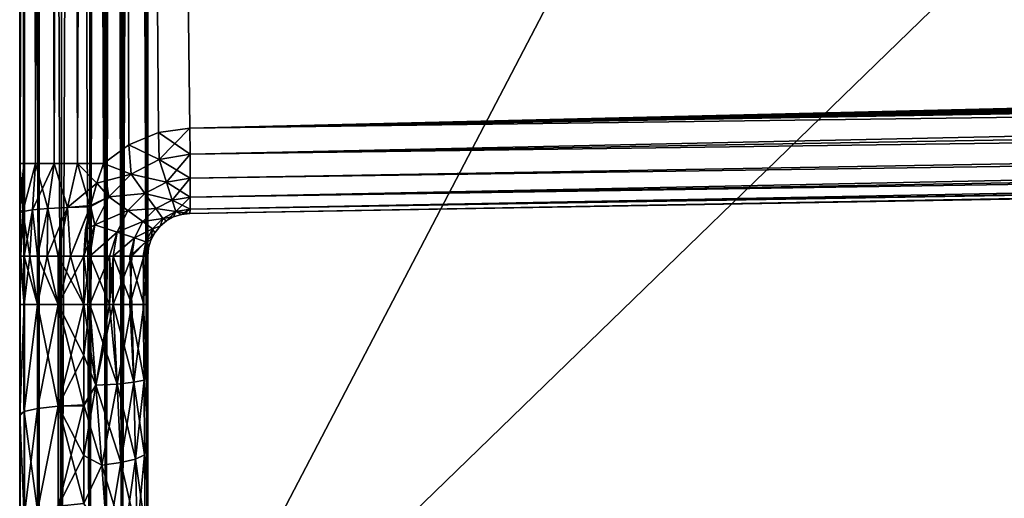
# Model space of a CAD drawing. Header units: metres. Extents: x 59 to 135, y -85 to 115.
# Tile 13 of 256: x 73.05 to 75.36, y -69.36 to -68.24. Entities that reach past the tile are written whole.
import ezdxf

# ---------------------------------------------------------------- set-up
doc = ezdxf.new("R2010")
doc.units = ezdxf.units.M
doc.layers.add('solid_20_404_502_XXX', color=7, linetype='CONTINUOUS')

msp = doc.modelspace()

# ---------------------------------------------------------------- linework, layer by layer
at = {"layer": 'solid_20_404_502_XXX'}
for points in [[(73.059532, -68.575523, 1.635105), (73.050003, -68.575523, 1.696103), (73.059525, -51.987816, 1.635107)], [(73.050003, -68.575523, 1.696103), (73.050003, -51.987816, 1.696103), (73.059525, -51.987816, 1.635107)], [(73.050003, -68.575523, -1.696103), (73.050003, -51.987816, -1.696103), (73.050003, -62.117912, -2.760571)], [(73.059532, -68.575523, -1.635106), (73.059532, -51.987816, -1.635106), (73.050003, -51.987816, -1.696103)], [(73.050003, -68.575523, -1.696103), (73.059532, -68.575523, -1.635106), (73.050003, -51.987816, -1.696103)], [(73.050003, -68.575523, 1.696103), (73.050003, -54.240288, 2.760571), (73.050003, -51.987816, 1.696103)], [(73.059532, -68.575523, 1.635105), (73.059525, -51.987816, 1.635107), (73.087349, -51.987816, 1.579724)], [(73.087349, -68.575523, 1.579721), (73.059532, -68.575523, 1.635105), (73.087349, -51.987816, 1.579724)], [(73.087349, -68.575523, -1.579724), (73.087349, -51.987816, -1.579722), (73.059532, -51.987816, -1.635106)], [(73.059532, -68.575523, -1.635106), (73.087349, -68.575523, -1.579724), (73.059532, -51.987816, -1.635106)], [(73.130798, -68.575523, 1.535506), (73.087349, -68.575523, 1.579721), (73.130798, -51.987816, 1.535508)], [(73.087349, -68.575523, 1.579721), (73.087349, -51.987816, 1.579724), (73.130798, -51.987816, 1.535508)], [(73.130798, -68.575523, -1.535507), (73.130798, -51.987816, -1.535506), (73.087349, -51.987816, -1.579722)], [(73.087349, -68.575523, -1.579724), (73.130798, -68.575523, -1.535507), (73.087349, -51.987816, -1.579722)], [(73.130798, -68.575523, 1.535506), (73.130798, -51.987816, 1.535508), (73.185692, -51.987816, 1.506725)], [(73.185692, -68.575523, -1.506725), (73.185692, -51.987816, -1.506725), (73.130798, -51.987816, -1.535506)], [(73.130798, -68.575523, -1.535507), (73.185692, -68.575523, -1.506725), (73.130798, -51.987816, -1.535506)], [(73.185692, -68.575523, 1.506725), (73.130798, -68.575523, 1.535506), (73.185692, -51.987816, 1.506725)], [(73.185692, -68.575523, 1.506725), (73.185692, -51.987816, 1.506725), (73.246506, -51.987816, 1.496133)], [(73.185692, -68.575523, 1.506725), (73.246506, -51.987816, 1.496133), (73.246506, -68.575523, 1.496133)], [(73.185692, -51.987816, -1.506725), (73.246506, -68.575523, -1.496133), (73.246506, -51.987816, -1.496133)], [(73.185692, -68.575523, -1.506725), (73.246506, -68.575523, -1.496133), (73.185692, -51.987816, -1.506725)], [(73.246506, -51.987816, 1.496133), (73.305603, -68.531647, 1.495102), (73.246506, -68.575523, 1.496133)], [(73.246506, -51.987816, 1.496133), (73.375282, -68.503052, 1.493886), (73.305603, -68.531647, 1.495102)], [(73.246506, -51.987816, 1.496133), (73.448257, -68.492645, 1.492612), (73.375282, -68.503052, 1.493886)], [(73.246506, -51.987816, 1.496133), (87.933594, -68.23819, 1.239769), (87.915611, -68.240112, 1.240083)], [(73.246506, -51.987816, 1.496133), (87.915611, -68.240112, 1.240083), (73.448257, -68.492645, 1.492612)], [(73.246506, -51.987816, -1.496133), (73.448257, -68.492645, -1.492612), (88.013847, -68.141876, -1.238369)], [(73.246506, -51.987816, -1.496133), (73.375298, -68.503044, -1.493885), (73.448257, -68.492645, -1.492612)], [(73.246506, -51.987816, -1.496133), (73.246506, -68.575523, -1.496133), (73.305618, -68.531639, -1.495102)], [(73.246506, -51.987816, -1.496133), (73.305618, -68.531639, -1.495102), (73.375298, -68.503044, -1.493885)], [(73.349998, -69.995506, -2.995418), (81.683922, -54.040886, -2.886321), (90.017998, -53.841866, -2.777222)], [(73.349998, -69.995506, -2.995418), (90.017998, -53.841866, -2.777222), (90.017998, -69.777306, -2.777222)], [(73.349998, -69.995506, -2.995418), (73.349998, -54.239883, -2.995418), (81.683922, -54.040886, -2.886321)], [(90.017998, -69.777306, 2.777222), (81.683922, -54.040886, 2.886321), (73.349998, -54.239883, 2.995418)], [(73.050003, -69.99556, -2.760571), (73.050003, -62.117912, -2.760571), (73.061684, -54.239883, -2.832941)], [(73.061638, -69.995506, -2.832818), (73.050003, -69.99556, -2.760571), (73.061684, -54.239883, -2.832941)], [(73.061638, -69.995506, 2.832814), (73.061684, -54.239883, 2.832939), (73.050003, -54.240288, 2.760571)], [(73.050003, -62.117912, 2.760571), (73.061638, -69.995506, 2.832814), (73.050003, -54.240288, 2.760571)], [(73.050003, -68.575523, 1.696103), (73.050003, -62.117912, 2.760571), (73.050003, -54.240288, 2.760571)], [(73.095551, -69.995506, -2.897974), (73.061638, -69.995506, -2.832818), (73.061684, -54.239883, -2.832941)], [(73.061638, -69.995506, 2.832814), (73.095551, -69.995506, 2.897966), (73.061684, -54.239883, 2.832939)], [(73.095551, -69.995506, -2.897974), (73.061684, -54.239883, -2.832941), (73.095627, -54.239883, -2.898072)], [(73.095551, -69.995506, 2.897966), (73.095627, -54.239883, 2.89807), (73.061684, -54.239883, 2.832939)], [(73.148277, -69.995506, -2.949114), (73.095551, -69.995506, -2.897974), (73.095627, -54.239883, -2.898072)], [(73.095551, -69.995506, 2.897966), (73.148262, -69.995506, 2.949106), (73.095627, -54.239883, 2.89807)], [(73.148277, -69.995506, -2.949114), (73.095627, -54.239883, -2.898072), (73.148369, -54.239883, -2.94918)], [(73.148262, -69.995506, 2.949106), (73.148369, -54.239883, 2.949178), (73.095627, -54.239883, 2.89807)], [(73.148262, -69.995506, 2.949106), (73.214287, -69.995506, 2.980984), (73.148369, -54.239883, 2.949178)], [(73.148277, -69.995506, -2.949114), (73.214287, -54.239883, -2.980984), (73.214287, -69.995506, -2.980984)], [(73.148277, -69.995506, -2.949114), (73.148369, -54.239883, -2.94918), (73.214287, -54.239883, -2.980984)], [(73.148369, -54.239883, 2.949178), (73.214287, -69.995506, 2.980984), (73.214287, -54.239883, 2.980984)], [(73.251518, -54.239883, -2.989546), (73.251518, -69.995544, -2.989545), (73.214287, -69.995506, -2.980984)], [(73.214287, -54.239883, -2.980984), (73.251518, -54.239883, -2.989546), (73.214287, -69.995506, -2.980984)], [(73.214287, -54.239883, 2.980984), (73.214287, -69.995506, 2.980984), (73.251518, -69.995544, 2.989545)], [(73.251518, -54.239883, 2.989545), (73.214287, -54.239883, 2.980984), (73.251518, -69.995544, 2.989545)], [(73.251518, -69.995544, -2.989545), (73.289528, -54.239883, -2.993307), (73.289528, -69.995506, -2.993307)], [(73.251518, -54.239883, -2.989546), (73.289528, -54.239883, -2.993307), (73.251518, -69.995544, -2.989545)], [(73.251518, -54.239883, 2.989545), (73.289528, -69.995506, 2.993307), (73.289528, -54.239883, 2.993307)], [(73.251518, -54.239883, 2.989545), (73.251518, -69.995544, 2.989545), (73.289528, -69.995506, 2.993307)], [(73.319763, -54.239986, -2.994362), (73.349998, -69.995506, -2.995418), (73.289528, -54.239883, -2.993307)], [(73.289528, -69.995506, -2.993307), (73.289528, -54.239883, -2.993307), (73.349998, -69.995506, -2.995418)], [(73.289528, -69.995506, 2.993307), (73.349998, -69.995506, 2.995418), (73.349998, -54.239883, 2.995418)], [(73.289528, -69.995506, 2.993307), (73.349998, -54.239883, 2.995418), (73.319763, -54.239986, 2.994362)], [(73.289528, -69.995506, 2.993307), (73.319763, -54.239986, 2.994362), (73.289528, -54.239883, 2.993307)], [(73.319763, -54.239986, -2.994362), (73.349998, -54.239883, -2.995418), (73.349998, -69.995506, -2.995418)], [(73.349998, -69.995506, 2.995418), (90.017998, -69.777306, 2.777222), (73.349998, -54.239883, 2.995418)], [(73.050003, -68.575523, -1.696103), (73.050003, -62.117912, -2.760571), (73.050003, -69.99556, -2.760571)], [(73.050003, -68.905487, 1.685086), (73.050003, -69.163582, 1.669584), (73.050003, -62.117912, 2.760571)], [(73.050003, -68.905487, 1.685086), (73.050003, -62.117912, 2.760571), (73.050003, -68.792595, 1.685086)], [(73.050003, -68.792595, 1.685086), (73.050003, -62.117912, 2.760571), (73.050003, -68.683929, 1.690583)], [(73.050003, -68.683929, 1.690583), (73.050003, -62.117912, 2.760571), (73.050003, -68.575523, 1.696103)], [(73.050003, -69.163582, 1.669584), (73.050003, -69.99556, 2.760571), (73.050003, -62.117912, 2.760571)], [(73.050003, -62.117912, 2.760571), (73.050003, -69.99556, 2.760571), (73.061638, -69.995506, 2.832814)], [(88.011925, -68.159851, -1.238402), (88.013847, -68.141876, -1.238369), (73.448257, -68.492645, -1.492612)], [(88.011925, -68.159851, -1.238402), (73.448257, -68.492645, -1.492612), (88.006386, -68.177917, -1.238499)], [(88.006386, -68.177917, -1.238499), (73.448257, -68.492645, -1.492612), (87.997223, -68.195251, -1.238659)], [(87.997223, -68.195251, -1.238659), (73.448257, -68.492645, -1.492612), (87.984543, -68.210808, -1.23888)], [(87.984543, -68.210808, -1.23888), (73.448257, -68.492645, -1.492612), (87.968994, -68.223488, -1.239152)], [(87.968994, -68.223488, -1.239152), (73.448257, -68.492645, -1.492612), (87.95166, -68.232651, -1.239454)], [(87.95166, -68.232651, -1.239454), (73.448257, -68.492645, -1.492612), (87.933594, -68.23819, -1.239769)], [(87.933594, -68.23819, -1.239769), (73.448257, -68.492645, -1.492612), (87.915611, -68.240112, -1.240083)], [(73.448257, -68.492645, 1.492612), (87.915611, -68.240112, 1.240083), (87.916512, -68.301659, 1.230359)], [(73.448257, -68.492645, -1.492612), (73.449158, -68.554184, -1.482887), (87.915611, -68.240112, -1.240083)], [(73.449158, -68.554184, -1.482887), (87.916512, -68.301659, -1.230359), (87.915611, -68.240112, -1.240083)], [(73.449158, -68.554184, 1.482887), (73.448257, -68.492645, 1.492612), (87.916512, -68.301659, 1.230359)], [(73.449158, -68.554184, 1.482887), (87.916512, -68.301659, 1.230359), (87.916992, -68.357529, 1.201944)], [(73.449158, -68.554184, -1.482887), (87.916992, -68.357529, -1.201944), (87.916512, -68.301659, -1.230359)], [(73.449638, -68.610062, 1.454472), (73.449158, -68.554184, 1.482887), (87.916992, -68.357529, 1.201944)], [(73.449158, -68.554184, -1.482887), (73.449638, -68.610062, -1.454472), (87.916992, -68.357529, -1.201944)], [(73.449638, -68.610062, 1.454472), (87.916992, -68.357529, 1.201944), (87.916992, -68.401817, 1.157707)], [(73.449638, -68.654343, -1.410236), (87.916992, -68.401817, -1.157707), (87.916992, -68.357529, -1.201944)], [(73.449638, -68.610062, -1.454472), (73.449638, -68.654343, -1.410236), (87.916992, -68.357529, -1.201944)], [(73.449165, -68.682823, -1.354389), (87.916519, -68.43029, -1.101859), (87.916992, -68.401817, -1.157707)], [(73.449638, -68.654343, -1.410236), (73.449165, -68.682823, -1.354389), (87.916992, -68.401817, -1.157707)], [(73.449638, -68.654343, 1.410236), (73.449638, -68.610062, 1.454472), (87.916992, -68.401817, 1.157707)], [(73.449638, -68.654343, 1.410236), (87.916992, -68.401817, 1.157707), (87.916519, -68.43029, 1.101859)], [(73.448257, -68.692612, -1.292642), (87.915611, -68.440086, -1.040114), (87.916519, -68.43029, -1.101859)], [(73.449165, -68.682823, -1.354389), (73.448257, -68.692612, -1.292642), (87.916519, -68.43029, -1.101859)], [(73.449165, -68.682823, 1.354389), (87.915611, -68.440086, 1.040114), (73.448257, -68.692612, 1.292642)], [(87.915611, -68.440086, 1.040114), (87.915611, -68.440086, -1.040114), (73.448257, -68.692612, -1.292642)], [(87.915611, -68.440086, 1.040114), (73.448257, -68.692612, -1.292642), (73.448257, -68.692612, 1.292642)], [(73.449165, -68.682823, 1.354389), (73.449638, -68.654343, 1.410236), (87.916519, -68.43029, 1.101859)], [(73.449165, -68.682823, 1.354389), (87.916519, -68.43029, 1.101859), (87.915611, -68.440086, 1.040114)], [(73.376366, -68.566742, 1.484202), (73.375282, -68.503052, 1.493886), (73.448257, -68.492645, 1.492612)], [(73.375298, -68.503044, -1.493885), (73.449158, -68.554184, -1.482887), (73.448257, -68.492645, -1.492612)], [(73.376366, -68.566742, 1.484202), (73.448257, -68.492645, 1.492612), (73.449158, -68.554184, 1.482887)], [(73.376366, -68.566742, 1.484202), (73.305603, -68.531647, 1.495102), (73.375282, -68.503052, 1.493886)], [(73.375298, -68.503044, -1.493885), (73.305618, -68.531639, -1.495102), (73.376366, -68.566742, -1.484202)], [(73.375298, -68.503044, -1.493885), (73.376366, -68.566742, -1.484202), (73.449158, -68.554184, -1.482887)], [(73.305618, -68.531639, -1.495102), (73.246506, -68.575523, -1.496133), (73.310837, -68.601013, -1.485401)], [(73.310837, -68.601013, 1.485401), (73.246506, -68.575523, 1.496133), (73.305603, -68.531647, 1.495102)], [(73.376366, -68.566742, 1.484202), (73.310837, -68.601013, 1.485401), (73.305603, -68.531647, 1.495102)], [(73.305618, -68.531639, -1.495102), (73.310837, -68.601013, -1.485401), (73.376366, -68.566742, -1.484202)], [(73.393829, -68.619492, 1.455685), (73.376366, -68.566742, 1.484202), (73.449158, -68.554184, 1.482887)], [(73.376366, -68.566742, -1.484202), (73.449638, -68.610062, -1.454472), (73.449158, -68.554184, -1.482887)], [(73.393829, -68.619492, 1.455685), (73.449158, -68.554184, 1.482887), (73.449638, -68.610062, 1.454472)], [(73.050003, -68.683929, 1.690583), (73.059532, -68.575523, 1.635105), (73.057739, -68.687965, 1.63504)], [(73.050003, -68.683929, 1.690583), (73.050003, -68.575523, 1.696103), (73.059532, -68.575523, 1.635105)], [(73.050003, -68.691841, -1.689949), (73.050003, -68.575523, -1.696103), (73.050003, -69.99556, -2.760571)], [(73.057739, -68.687965, -1.63504), (73.059532, -68.575523, -1.635106), (73.050003, -68.575523, -1.696103)], [(73.050003, -68.691841, -1.689949), (73.057739, -68.687965, -1.63504), (73.050003, -68.575523, -1.696103)], [(73.057739, -68.687965, 1.63504), (73.087349, -68.575523, 1.579721), (73.08036, -68.684036, 1.584329)], [(73.057739, -68.687965, 1.63504), (73.059532, -68.575523, 1.635105), (73.087349, -68.575523, 1.579721)], [(73.057739, -68.687965, -1.63504), (73.087349, -68.575523, -1.579724), (73.059532, -68.575523, -1.635106)], [(73.057739, -68.687965, -1.63504), (73.08036, -68.684036, -1.584329), (73.087349, -68.575523, -1.579724)], [(73.08036, -68.684036, 1.584329), (73.087349, -68.575523, 1.579721), (73.130798, -68.575523, 1.535506)], [(73.08036, -68.684036, 1.584329), (73.130798, -68.575523, 1.535506), (73.116081, -68.680733, 1.541844)], [(73.08036, -68.684036, -1.584329), (73.116081, -68.680733, -1.541844), (73.087349, -68.575523, -1.579724)], [(73.116081, -68.680733, -1.541844), (73.130798, -68.575523, -1.535507), (73.087349, -68.575523, -1.579724)], [(73.116081, -68.680733, 1.541844), (73.130798, -68.575523, 1.535506), (73.162216, -68.678329, 1.510783)], [(73.116081, -68.680733, -1.541844), (73.162216, -68.678329, -1.510783), (73.130798, -68.575523, -1.535507)], [(73.162216, -68.678329, 1.510783), (73.130798, -68.575523, 1.535506), (73.185692, -68.575523, 1.506725)], [(73.162216, -68.678329, -1.510783), (73.185692, -68.575523, -1.506725), (73.130798, -68.575523, -1.535507)], [(73.162216, -68.678329, 1.510783), (73.185692, -68.575523, 1.506725), (73.230858, -68.622108, 1.495434)], [(73.162216, -68.678329, -1.510783), (73.214973, -68.677101, -1.493567), (73.185692, -68.575523, -1.506725)], [(73.185692, -68.575523, 1.506725), (73.246506, -68.575523, 1.496133), (73.230858, -68.622108, 1.495434)], [(73.185692, -68.575523, -1.506725), (73.214973, -68.677101, -1.493567), (73.230896, -68.621986, -1.495438)], [(73.185692, -68.575523, -1.506725), (73.230896, -68.621986, -1.495438), (73.246506, -68.575523, -1.496133)], [(73.258995, -68.653618, 1.486352), (73.230858, -68.622108, 1.495434), (73.246506, -68.575523, 1.496133)], [(73.246506, -68.575523, -1.496133), (73.230896, -68.621986, -1.495438), (73.310837, -68.601013, -1.485401)], [(73.310837, -68.601013, 1.485401), (73.258995, -68.653618, 1.486352), (73.246506, -68.575523, 1.496133)], [(73.393829, -68.619492, 1.455685), (73.310837, -68.601013, 1.485401), (73.376366, -68.566742, 1.484202)], [(73.376366, -68.566742, -1.484202), (73.310837, -68.601013, -1.485401), (73.393829, -68.619492, -1.455685)], [(73.376366, -68.566742, -1.484202), (73.393829, -68.619492, -1.455685), (73.449638, -68.610062, -1.454472)], [(73.230896, -68.621986, -1.495438), (73.258995, -68.653618, -1.486352), (73.310837, -68.601013, -1.485401)], [(73.343498, -68.64563, 1.456781), (73.258995, -68.653618, 1.486352), (73.310837, -68.601013, 1.485401)], [(73.310837, -68.601013, -1.485401), (73.258995, -68.653618, -1.486352), (73.343498, -68.64563, -1.456781)], [(73.393829, -68.619492, 1.455685), (73.343498, -68.64563, 1.456781), (73.310837, -68.601013, 1.485401)], [(73.310837, -68.601013, -1.485401), (73.343498, -68.64563, -1.456781), (73.393829, -68.619492, -1.455685)], [(73.407326, -68.661377, 1.411482), (73.393829, -68.619492, 1.455685), (73.449638, -68.610062, 1.454472)], [(73.393829, -68.619492, -1.455685), (73.449638, -68.654343, -1.410236), (73.449638, -68.610062, -1.454472)], [(73.407326, -68.661377, 1.411482), (73.449638, -68.610062, 1.454472), (73.449638, -68.654343, 1.410236)], [(73.162216, -68.678329, 1.510783), (73.230858, -68.622108, 1.495434), (73.215683, -68.674194, 1.493669)], [(73.230896, -68.621986, -1.495438), (73.214973, -68.677101, -1.493567), (73.258995, -68.653618, -1.486352)], [(73.258995, -68.653618, 1.486352), (73.215683, -68.674194, 1.493669), (73.230858, -68.622108, 1.495434)], [(73.407326, -68.661377, 1.411482), (73.343498, -68.64563, 1.456781), (73.393829, -68.619492, 1.455685)], [(73.393829, -68.619492, -1.455685), (73.343498, -68.64563, -1.456781), (73.407326, -68.661377, -1.411482)], [(73.393829, -68.619492, -1.455685), (73.407326, -68.661377, -1.411482), (73.449638, -68.654343, -1.410236)], [(73.214973, -68.677101, -1.493567), (73.2257, -68.719643, -1.486966), (73.258995, -68.653618, -1.486352)], [(73.258995, -68.653618, 1.486352), (73.2257, -68.719643, 1.486966), (73.215683, -68.674194, 1.493669)], [(73.303619, -68.685921, 1.457653), (73.2257, -68.719643, 1.486966), (73.258995, -68.653618, 1.486352)], [(73.258995, -68.653618, -1.486352), (73.2257, -68.719643, -1.486966), (73.303619, -68.685921, -1.457653)], [(73.343498, -68.64563, 1.456781), (73.303619, -68.685921, 1.457653), (73.258995, -68.653618, 1.486352)], [(73.258995, -68.653618, -1.486352), (73.303619, -68.685921, -1.457653), (73.343498, -68.64563, -1.456781)], [(73.369118, -68.681114, 1.412604), (73.303619, -68.685921, 1.457653), (73.343498, -68.64563, 1.456781)], [(73.343498, -68.64563, -1.456781), (73.303619, -68.685921, -1.457653), (73.369118, -68.681114, -1.412604)], [(73.407326, -68.661377, 1.411482), (73.369118, -68.681114, 1.412604), (73.343498, -68.64563, 1.456781)], [(73.343498, -68.64563, -1.456781), (73.369118, -68.681114, -1.412604), (73.407326, -68.661377, -1.411482)], [(73.407326, -68.661377, 1.411482), (73.449638, -68.654343, 1.410236), (73.415573, -68.688423, 1.35579)], [(73.407326, -68.661377, -1.411482), (73.449165, -68.682823, -1.354389), (73.449638, -68.654343, -1.410236)], [(73.415573, -68.688423, 1.35579), (73.449638, -68.654343, 1.410236), (73.449165, -68.682823, 1.354389)], [(73.140099, -68.792595, 1.51799), (73.114143, -68.792595, 1.538308), (73.162216, -68.678329, 1.510783)], [(73.114143, -68.792595, 1.538308), (73.116081, -68.680733, 1.541844), (73.162216, -68.678329, 1.510783)], [(73.140099, -68.792595, -1.51799), (73.162216, -68.678329, -1.510783), (73.116081, -68.680733, -1.541844)], [(73.168991, -68.792595, 1.502227), (73.140099, -68.792595, 1.51799), (73.162216, -68.678329, 1.510783)], [(73.140099, -68.792595, -1.51799), (73.168991, -68.792595, -1.502227), (73.162216, -68.678329, -1.510783)], [(73.168991, -68.792595, 1.502227), (73.162216, -68.678329, 1.510783), (73.215683, -68.674194, 1.493669)], [(73.168991, -68.792595, -1.502227), (73.214973, -68.677101, -1.493567), (73.162216, -68.678329, -1.510783)], [(73.168991, -68.792595, 1.502227), (73.215683, -68.674194, 1.493669), (73.199997, -68.792595, 1.491437)], [(73.168991, -68.792595, -1.502227), (73.199997, -68.792595, -1.491437), (73.214973, -68.677101, -1.493567)], [(73.204521, -68.731293, 1.49202), (73.199997, -68.792595, 1.491437), (73.215683, -68.674194, 1.493669)], [(73.214973, -68.677101, -1.493567), (73.199997, -68.792595, -1.491437), (73.204544, -68.731056, -1.492027)], [(73.2257, -68.719643, 1.486966), (73.204521, -68.731293, 1.49202), (73.215683, -68.674194, 1.493669)], [(73.214973, -68.677101, -1.493567), (73.204544, -68.731056, -1.492027), (73.2257, -68.719643, -1.486966)], [(73.407326, -68.661377, 1.411482), (73.415573, -68.688423, 1.35579), (73.369118, -68.681114, 1.412604)], [(73.407326, -68.661377, -1.411482), (73.369118, -68.681114, -1.412604), (73.415573, -68.688423, -1.35579)], [(73.407326, -68.661377, -1.411482), (73.415573, -68.688423, -1.35579), (73.449165, -68.682823, -1.354389)], [(73.050003, -68.792595, 1.685086), (73.050003, -68.683929, 1.690583), (73.057739, -68.687965, 1.63504)], [(73.052696, -68.792595, 1.652362), (73.050003, -68.792595, 1.685086), (73.057739, -68.687965, 1.63504)], [(73.052696, -68.792595, -1.652362), (73.057739, -68.687965, -1.63504), (73.050003, -68.691841, -1.689949)], [(73.050003, -68.792595, -1.685086), (73.050003, -68.691841, -1.689949), (73.050003, -69.99556, -2.760571)], [(73.050003, -68.792595, -1.685086), (73.052696, -68.792595, -1.652362), (73.050003, -68.691841, -1.689949)], [(73.060738, -68.792595, 1.620445), (73.052696, -68.792595, 1.652362), (73.057739, -68.687965, 1.63504)], [(73.052696, -68.792595, -1.652362), (73.060738, -68.792595, -1.620444), (73.057739, -68.687965, -1.63504)], [(73.060738, -68.792595, 1.620445), (73.057739, -68.687965, 1.63504), (73.08036, -68.684036, 1.584329)], [(73.073921, -68.792595, -1.59024), (73.08036, -68.684036, -1.584329), (73.057739, -68.687965, -1.63504)], [(73.060738, -68.792595, -1.620444), (73.073921, -68.792595, -1.59024), (73.057739, -68.687965, -1.63504)], [(73.073921, -68.792595, 1.590241), (73.060738, -68.792595, 1.620445), (73.08036, -68.684036, 1.584329)], [(73.091888, -68.792595, 1.562612), (73.073921, -68.792595, 1.590241), (73.08036, -68.684036, 1.584329)], [(73.073921, -68.792595, -1.59024), (73.091888, -68.792595, -1.56261), (73.08036, -68.684036, -1.584329)], [(73.091888, -68.792595, 1.562612), (73.08036, -68.684036, 1.584329), (73.116081, -68.680733, 1.541844)], [(73.091888, -68.792595, -1.56261), (73.116081, -68.680733, -1.541844), (73.08036, -68.684036, -1.584329)], [(73.114143, -68.792595, 1.538308), (73.091888, -68.792595, 1.562612), (73.116081, -68.680733, 1.541844)], [(73.091888, -68.792595, -1.56261), (73.114151, -68.792595, -1.538307), (73.116081, -68.680733, -1.541844)], [(73.114151, -68.792595, -1.538307), (73.140099, -68.792595, -1.51799), (73.116081, -68.680733, -1.541844)], [(73.303619, -68.685921, 1.457653), (73.277985, -68.736595, 1.458221), (73.2257, -68.719643, 1.486966)], [(73.2257, -68.719643, -1.486966), (73.277985, -68.736595, -1.458221), (73.303619, -68.685921, -1.457653)], [(73.338799, -68.711632, 1.413498), (73.277985, -68.736595, 1.458221), (73.303619, -68.685921, 1.457653)], [(73.303619, -68.685921, -1.457653), (73.277985, -68.736595, -1.458221), (73.338799, -68.711632, -1.413498)], [(73.369118, -68.681114, 1.412604), (73.338799, -68.711632, 1.413498), (73.303619, -68.685921, 1.457653)], [(73.303619, -68.685921, -1.457653), (73.338799, -68.711632, -1.413498), (73.369118, -68.681114, -1.412604)], [(73.369118, -68.681114, 1.412604), (73.385254, -68.704117, 1.357041), (73.338799, -68.711632, 1.413498)], [(73.369118, -68.681114, -1.412604), (73.338799, -68.711632, -1.413498), (73.385254, -68.704117, -1.357041)], [(73.369118, -68.681114, 1.412604), (73.415573, -68.688423, 1.35579), (73.385254, -68.704117, 1.357041)], [(73.369118, -68.681114, -1.412604), (73.385254, -68.704117, -1.357041), (73.415573, -68.688423, -1.35579)], [(73.385254, -68.704117, 1.357041), (73.415573, -68.688423, 1.35579), (73.3936, -68.710022, 1.295527)], [(73.415573, -68.688423, -1.35579), (73.385254, -68.704117, -1.357041), (73.410645, -68.700668, -1.294624)], [(73.385254, -68.704117, -1.357041), (73.3936, -68.710022, -1.295527), (73.410645, -68.700668, -1.294624)], [(73.415573, -68.688423, 1.35579), (73.410645, -68.700668, 1.294624), (73.3936, -68.710022, 1.295527)], [(73.410645, -68.700668, 1.294624), (73.410645, -68.700668, -1.294624), (73.3936, -68.710022, -1.295527)], [(73.410645, -68.700668, 1.294624), (73.3936, -68.710022, -1.295527), (73.3936, -68.710022, 1.295527)], [(73.415573, -68.688423, 1.35579), (73.429115, -68.694801, 1.293649), (73.410645, -68.700668, 1.294624)], [(73.415573, -68.688423, -1.35579), (73.410645, -68.700668, -1.294624), (73.429115, -68.694801, -1.293649)], [(73.429115, -68.694801, 1.293649), (73.429115, -68.694801, -1.293649), (73.410645, -68.700668, -1.294624)], [(73.429115, -68.694801, 1.293649), (73.410645, -68.700668, -1.294624), (73.410645, -68.700668, 1.294624)], [(73.415573, -68.688423, 1.35579), (73.449165, -68.682823, 1.354389), (73.429115, -68.694801, 1.293649)], [(73.415573, -68.688423, -1.35579), (73.448257, -68.692612, -1.292642), (73.449165, -68.682823, -1.354389)], [(73.415573, -68.688423, -1.35579), (73.429115, -68.694801, -1.293649), (73.448257, -68.692612, -1.292642)], [(73.429115, -68.694801, 1.293649), (73.449165, -68.682823, 1.354389), (73.448257, -68.692612, 1.292642)], [(73.448257, -68.692612, 1.292642), (73.448257, -68.692612, -1.292642), (73.429115, -68.694801, -1.293649)], [(73.429115, -68.694801, 1.293649), (73.448257, -68.692612, 1.292642), (73.429115, -68.694801, -1.293649)], [(73.2257, -68.719643, -1.486966), (73.199997, -68.792595, -1.491437), (73.214218, -68.792618, -1.487198)], [(73.204544, -68.731056, -1.492027), (73.199997, -68.792595, -1.491437), (73.2257, -68.719643, -1.486966)], [(73.2257, -68.719643, 1.486966), (73.214218, -68.792618, 1.487198), (73.204521, -68.731293, 1.49202)], [(73.277985, -68.736595, 1.458221), (73.214218, -68.792618, 1.487198), (73.2257, -68.719643, 1.486966)], [(73.2257, -68.719643, -1.486966), (73.214218, -68.792618, -1.487198), (73.277985, -68.736595, -1.458221)], [(73.338799, -68.711632, 1.413498), (73.31929, -68.750076, 1.41408), (73.277985, -68.736595, 1.458221)], [(73.277985, -68.736595, -1.458221), (73.31929, -68.750076, -1.41408), (73.338799, -68.711632, -1.413498)], [(73.338799, -68.711632, 1.413498), (73.361214, -68.728355, 1.358034), (73.31929, -68.750076, 1.41408)], [(73.338799, -68.711632, -1.413498), (73.31929, -68.750076, -1.41408), (73.361214, -68.728355, -1.358034)], [(73.338799, -68.711632, 1.413498), (73.385254, -68.704117, 1.357041), (73.361214, -68.728355, 1.358034)], [(73.338799, -68.711632, -1.413498), (73.361214, -68.728355, -1.358034), (73.385254, -68.704117, -1.357041)], [(73.361214, -68.728355, 1.358034), (73.385254, -68.704117, 1.357041), (73.37867, -68.722511, 1.296312)], [(73.385254, -68.704117, -1.357041), (73.361214, -68.728355, -1.358034), (73.37867, -68.722511, -1.296312)], [(73.361214, -68.728355, 1.358034), (73.37867, -68.722511, 1.296312), (73.366447, -68.737656, 1.296948)], [(73.361214, -68.728355, -1.358034), (73.366447, -68.737656, -1.296948), (73.37867, -68.722511, -1.296312)], [(73.37867, -68.722511, 1.296312), (73.37867, -68.722511, -1.296312), (73.366447, -68.737656, -1.296948)], [(73.37867, -68.722511, 1.296312), (73.366447, -68.737656, -1.296948), (73.366447, -68.737656, 1.296948)], [(73.385254, -68.704117, 1.357041), (73.3936, -68.710022, 1.295527), (73.37867, -68.722511, 1.296312)], [(73.385254, -68.704117, -1.357041), (73.37867, -68.722511, -1.296312), (73.3936, -68.710022, -1.295527)], [(73.3936, -68.710022, 1.295527), (73.3936, -68.710022, -1.295527), (73.37867, -68.722511, -1.296312)], [(73.3936, -68.710022, 1.295527), (73.37867, -68.722511, -1.296312), (73.37867, -68.722511, 1.296312)], [(73.204521, -68.731293, 1.49202), (73.214218, -68.792618, 1.487198), (73.199997, -68.792595, 1.491437)], [(73.277985, -68.736595, 1.458221), (73.269142, -68.792641, 1.458425), (73.214218, -68.792618, 1.487198)], [(73.277985, -68.736595, -1.458221), (73.214218, -68.792618, -1.487198), (73.260101, -68.792641, -1.464756)], [(73.277985, -68.736595, -1.458221), (73.260101, -68.792641, -1.464756), (73.269142, -68.792641, -1.458425)], [(73.31929, -68.750076, 1.41408), (73.269142, -68.792641, 1.458425), (73.277985, -68.736595, 1.458221)], [(73.277985, -68.736595, -1.458221), (73.269142, -68.792641, -1.458425), (73.31929, -68.750076, -1.41408)], [(73.31929, -68.750076, 1.41408), (73.361214, -68.728355, 1.358034), (73.345749, -68.758865, 1.358677)], [(73.31929, -68.750076, -1.41408), (73.345749, -68.758865, -1.358677), (73.361214, -68.728355, -1.358034)], [(73.345749, -68.758865, 1.358677), (73.361214, -68.728355, 1.358034), (73.357391, -68.75486, 1.297414)], [(73.361214, -68.728355, -1.358034), (73.345749, -68.758865, -1.358677), (73.366447, -68.737656, -1.296948)], [(73.345749, -68.758865, -1.358677), (73.357391, -68.75486, -1.297414), (73.366447, -68.737656, -1.296948)], [(73.361214, -68.728355, 1.358034), (73.366447, -68.737656, 1.296948), (73.357391, -68.75486, 1.297414)], [(73.366447, -68.737656, 1.296948), (73.366447, -68.737656, -1.296948), (73.357391, -68.75486, -1.297414)], [(73.366447, -68.737656, 1.296948), (73.357391, -68.75486, -1.297414), (73.357391, -68.75486, 1.297414)], [(73.31929, -68.750076, 1.41408), (73.312576, -68.792641, 1.414276), (73.269142, -68.792641, 1.458425)], [(73.31929, -68.750076, -1.41408), (73.269142, -68.792641, -1.458425), (73.308296, -68.792641, -1.420027)], [(73.31929, -68.750076, -1.41408), (73.308296, -68.792641, -1.420027), (73.345749, -68.758865, -1.358677)], [(73.345749, -68.758865, -1.358677), (73.308296, -68.792641, -1.420027), (73.339363, -68.792641, -1.362143)], [(73.31929, -68.750076, 1.41408), (73.345749, -68.758865, 1.358677), (73.312576, -68.792641, 1.414276)], [(73.345749, -68.758865, 1.358677), (73.340439, -68.792641, 1.358884), (73.312576, -68.792641, 1.414276)], [(73.345749, -68.758865, -1.358677), (73.339363, -68.792641, -1.362143), (73.351852, -68.77343, -1.297698)], [(73.345749, -68.758865, 1.358677), (73.349998, -68.792595, 1.297788), (73.340439, -68.792641, 1.358884)], [(73.345749, -68.758865, 1.358677), (73.357391, -68.75486, 1.297414), (73.351852, -68.77343, 1.297698)], [(73.345749, -68.758865, -1.358677), (73.351852, -68.77343, -1.297698), (73.357391, -68.75486, -1.297414)], [(73.345749, -68.758865, 1.358677), (73.351852, -68.77343, 1.297698), (73.349998, -68.792595, 1.297788)], [(73.357391, -68.75486, 1.297414), (73.357391, -68.75486, -1.297414), (73.351852, -68.77343, -1.297698)], [(73.357391, -68.75486, 1.297414), (73.351852, -68.77343, -1.297698), (73.351852, -68.77343, 1.297698)], [(73.050003, -68.905487, 1.685086), (73.052696, -68.792595, 1.652362), (73.060738, -68.905487, 1.620446)], [(73.050003, -68.905487, 1.685086), (73.050003, -68.792595, 1.685086), (73.052696, -68.792595, 1.652362)], [(73.050003, -68.905487, -1.685086), (73.050003, -68.792595, -1.685086), (73.050003, -69.99556, -2.760571)], [(73.06073, -68.905487, -1.620447), (73.052696, -68.792595, -1.652362), (73.050003, -68.792595, -1.685086)], [(73.06073, -68.905487, -1.620447), (73.050003, -68.792595, -1.685086), (73.050003, -68.905487, -1.685086)], [(73.060738, -68.905487, 1.620446), (73.052696, -68.792595, 1.652362), (73.060738, -68.792595, 1.620445)], [(73.06073, -68.905487, -1.620447), (73.060738, -68.792595, -1.620444), (73.052696, -68.792595, -1.652362)], [(73.091888, -68.905487, -1.562613), (73.060738, -68.792595, -1.620444), (73.06073, -68.905487, -1.620447)], [(73.060738, -68.905487, 1.620446), (73.073921, -68.792595, 1.590241), (73.091888, -68.905487, 1.562612)], [(73.060738, -68.905487, 1.620446), (73.060738, -68.792595, 1.620445), (73.073921, -68.792595, 1.590241)], [(73.091888, -68.905487, -1.562613), (73.073921, -68.792595, -1.59024), (73.060738, -68.792595, -1.620444)], [(73.091888, -68.905487, 1.562612), (73.073921, -68.792595, 1.590241), (73.091888, -68.792595, 1.562612)], [(73.091888, -68.905487, -1.562613), (73.091888, -68.792595, -1.56261), (73.073921, -68.792595, -1.59024)], [(73.091888, -68.905487, 1.562612), (73.114143, -68.792595, 1.538308), (73.140099, -68.905487, 1.517991)], [(73.091888, -68.905487, 1.562612), (73.091888, -68.792595, 1.562612), (73.114143, -68.792595, 1.538308)], [(73.140091, -68.905487, -1.517991), (73.114151, -68.792595, -1.538307), (73.091888, -68.792595, -1.56261)], [(73.140091, -68.905487, -1.517991), (73.091888, -68.792595, -1.56261), (73.091888, -68.905487, -1.562613)], [(73.140099, -68.905487, 1.517991), (73.114143, -68.792595, 1.538308), (73.140099, -68.792595, 1.51799)], [(73.140091, -68.905487, -1.517991), (73.140099, -68.792595, -1.51799), (73.114151, -68.792595, -1.538307)], [(73.140091, -68.905487, -1.517991), (73.199997, -68.905487, -1.491437), (73.140099, -68.792595, -1.51799)], [(73.140099, -68.905487, 1.517991), (73.140099, -68.792595, 1.51799), (73.168991, -68.792595, 1.502227)], [(73.140099, -68.905487, 1.517991), (73.168991, -68.792595, 1.502227), (73.199997, -68.792595, 1.491437)], [(73.140099, -68.905487, 1.517991), (73.199997, -68.792595, 1.491437), (73.199997, -68.905487, 1.491437)], [(73.140099, -68.792595, -1.51799), (73.199997, -68.905487, -1.491437), (73.168991, -68.792595, -1.502227)], [(73.168991, -68.792595, -1.502227), (73.199997, -68.905487, -1.491437), (73.199997, -68.792595, -1.491437)], [(73.199997, -68.905487, 1.491437), (73.199997, -68.792595, 1.491437), (73.214218, -68.792618, 1.487198)], [(73.214325, -68.905487, -1.487162), (73.214218, -68.792618, -1.487198), (73.199997, -68.792595, -1.491437)], [(73.199997, -68.905487, -1.491437), (73.214325, -68.905487, -1.487162), (73.199997, -68.792595, -1.491437)], [(73.214325, -68.905487, 1.487162), (73.199997, -68.905487, 1.491437), (73.214218, -68.792618, 1.487198)], [(73.214325, -68.905487, 1.487162), (73.214218, -68.792618, 1.487198), (73.260101, -68.792641, 1.464756)], [(73.214218, -68.792618, 1.487198), (73.269142, -68.792641, 1.458425), (73.260101, -68.792641, 1.464756)], [(73.260101, -68.905487, -1.464756), (73.260101, -68.792641, -1.464756), (73.214218, -68.792618, -1.487198)], [(73.214325, -68.905487, -1.487162), (73.260101, -68.905487, -1.464756), (73.214218, -68.792618, -1.487198)], [(73.260101, -68.905487, 1.464756), (73.214325, -68.905487, 1.487162), (73.260101, -68.792641, 1.464756)], [(73.269272, -68.905487, 1.458333), (73.260101, -68.905487, 1.464756), (73.269142, -68.792641, 1.458425)], [(73.260101, -68.905487, 1.464756), (73.260101, -68.792641, 1.464756), (73.269142, -68.792641, 1.458425)], [(73.269272, -68.905487, -1.458333), (73.269142, -68.792641, -1.458425), (73.260101, -68.792641, -1.464756)], [(73.260101, -68.905487, -1.464756), (73.269272, -68.905487, -1.458333), (73.260101, -68.792641, -1.464756)], [(73.269272, -68.905487, 1.458333), (73.269142, -68.792641, 1.458425), (73.312576, -68.792641, 1.414276)], [(73.312691, -68.905487, -1.414118), (73.308296, -68.792641, -1.420027), (73.269142, -68.792641, -1.458425)], [(73.269272, -68.905487, -1.458333), (73.312691, -68.905487, -1.414118), (73.269142, -68.792641, -1.458425)], [(73.308296, -68.905487, 1.420027), (73.269272, -68.905487, 1.458333), (73.312576, -68.792641, 1.414276)], [(73.339363, -68.905487, 1.362144), (73.308296, -68.905487, 1.420027), (73.340439, -68.792641, 1.358884)], [(73.308296, -68.905487, 1.420027), (73.312576, -68.792641, 1.414276), (73.340439, -68.792641, 1.358884)], [(73.340508, -68.905487, -1.358662), (73.339363, -68.792641, -1.362143), (73.308296, -68.792641, -1.420027)], [(73.312691, -68.905487, -1.414118), (73.340508, -68.905487, -1.358662), (73.308296, -68.792641, -1.420027)], [(73.351852, -68.77343, -1.297698), (73.339363, -68.792641, -1.362143), (73.349998, -68.792595, -1.297788)], [(73.349998, -68.905487, 1.297788), (73.339363, -68.905487, 1.362144), (73.349998, -68.792595, 1.297788)], [(73.339363, -68.905487, 1.362144), (73.340439, -68.792641, 1.358884), (73.349998, -68.792595, 1.297788)], [(73.349998, -68.905487, -1.297788), (73.349998, -68.792595, -1.297788), (73.339363, -68.792641, -1.362143)], [(73.340508, -68.905487, -1.358662), (73.349998, -68.905487, -1.297788), (73.339363, -68.792641, -1.362143)], [(73.351852, -68.77343, 1.297698), (73.351852, -68.77343, -1.297698), (73.349998, -68.792595, -1.297788)], [(73.351852, -68.77343, 1.297698), (73.349998, -68.792595, -1.297788), (73.349998, -68.792595, 1.297788)], [(73.349998, -69.058578, -1.290948), (73.349998, -68.792595, -1.297788), (73.349998, -68.905487, -1.297788)], [(73.349998, -70.147026, -0.547829), (73.349998, -70.162575, -0.408759), (73.349998, -68.792595, -1.297788)], [(73.349998, -70.162575, 0.408759), (73.349998, -68.792595, -1.297788), (73.349998, -70.162575, -0.408759)], [(73.349998, -69.205872, -1.272109), (73.349998, -68.792595, -1.297788), (73.349998, -69.058578, -1.290948)], [(73.349998, -69.347168, -1.241384), (73.349998, -68.792595, -1.297788), (73.349998, -69.205872, -1.272109)], [(73.349998, -69.478783, -1.20057), (73.349998, -68.792595, -1.297788), (73.349998, -69.347168, -1.241384)], [(73.349998, -69.599342, -1.151145), (73.349998, -68.792595, -1.297788), (73.349998, -69.478783, -1.20057)], [(73.349998, -69.707138, -1.094491), (73.349998, -68.792595, -1.297788), (73.349998, -69.599342, -1.151145)], [(73.349998, -69.801872, -1.033143), (73.349998, -68.792595, -1.297788), (73.349998, -69.707138, -1.094491)], [(73.349998, -69.883766, -0.968011), (73.349998, -68.792595, -1.297788), (73.349998, -69.801872, -1.033143)], [(73.349998, -70.011818, -0.832102), (73.349998, -68.792595, -1.297788), (73.349998, -69.883766, -0.968011)], [(73.349998, -70.098114, -0.69046), (73.349998, -68.792595, -1.297788), (73.349998, -70.011818, -0.832102)], [(73.349998, -70.147026, -0.547829), (73.349998, -68.792595, -1.297788), (73.349998, -70.098114, -0.69046)], [(73.349998, -68.905487, 1.297788), (73.349998, -68.792595, 1.297788), (73.349998, -68.792595, -1.297788)], [(73.349998, -69.057884, 1.291039), (73.349998, -68.905487, 1.297788), (73.349998, -68.792595, -1.297788)], [(73.349998, -70.147079, 0.547619), (73.349998, -68.792595, -1.297788), (73.349998, -70.162575, 0.408759)], [(73.349998, -70.098465, 0.689722), (73.349998, -68.792595, -1.297788), (73.349998, -70.147079, 0.547619)], [(73.349998, -70.012932, 0.830677), (73.349998, -68.792595, -1.297788), (73.349998, -70.098465, 0.689722)], [(73.349998, -69.884491, 0.967378), (73.349998, -68.792595, -1.297788), (73.349998, -70.012932, 0.830677)], [(73.349998, -69.801941, 1.033062), (73.349998, -68.792595, -1.297788), (73.349998, -69.884491, 0.967378)], [(73.349998, -69.706841, 1.094684), (73.349998, -68.792595, -1.297788), (73.349998, -69.801941, 1.033062)], [(73.349998, -69.599129, 1.151249), (73.349998, -68.792595, -1.297788), (73.349998, -69.706841, 1.094684)], [(73.349998, -69.478592, 1.200645), (73.349998, -68.792595, -1.297788), (73.349998, -69.599129, 1.151249)], [(73.349998, -69.346863, 1.241458), (73.349998, -68.792595, -1.297788), (73.349998, -69.478592, 1.200645)], [(73.349998, -69.205093, 1.272223), (73.349998, -68.792595, -1.297788), (73.349998, -69.346863, 1.241458)], [(73.349998, -69.057884, 1.291039), (73.349998, -68.792595, -1.297788), (73.349998, -69.205093, 1.272223)], [(73.050003, -68.905487, 1.685086), (73.060738, -68.905487, 1.620446), (73.050003, -69.163582, 1.669584)], [(73.060738, -68.905487, 1.620446), (73.06076, -69.155853, 1.605307), (73.050003, -69.163582, 1.669584)], [(73.050003, -68.905487, -1.685086), (73.050003, -69.99556, -2.760571), (73.050003, -69.166519, -1.669228)], [(73.06073, -68.905487, -1.620447), (73.050003, -69.166519, -1.669228), (73.06076, -69.155853, -1.605307)], [(73.06073, -68.905487, -1.620447), (73.050003, -68.905487, -1.685086), (73.050003, -69.166519, -1.669228)], [(73.091888, -68.905487, -1.562613), (73.06073, -68.905487, -1.620447), (73.06076, -69.155853, -1.605307)], [(73.060738, -68.905487, 1.620446), (73.091888, -68.905487, 1.562612), (73.06076, -69.155853, 1.605307)], [(73.091888, -68.905487, 1.562612), (73.091888, -69.148979, 1.547962), (73.06076, -69.155853, 1.605307)], [(73.091888, -68.905487, -1.562613), (73.06076, -69.155853, -1.605307), (73.091888, -69.148979, -1.547962)], [(73.091888, -68.905487, 1.562612), (73.140099, -68.905487, 1.517991), (73.091888, -69.148979, 1.547962)], [(73.140099, -68.905487, 1.517991), (73.14003, -69.143669, 1.503707), (73.091888, -69.148979, 1.547962)], [(73.091888, -68.905487, -1.562613), (73.091888, -69.148979, -1.547962), (73.14003, -69.143669, -1.503707)], [(73.140091, -68.905487, -1.517991), (73.091888, -68.905487, -1.562613), (73.14003, -69.143669, -1.503707)], [(73.140099, -68.905487, 1.517991), (73.199997, -68.905487, 1.491437), (73.14003, -69.143669, 1.503707)], [(73.14003, -69.143669, 1.503707), (73.199997, -68.905487, 1.491437), (73.200005, -69.024895, 1.487765)], [(73.140091, -68.905487, -1.517991), (73.14003, -69.143669, -1.503707), (73.199989, -69.143303, -1.476946)], [(73.140091, -68.905487, -1.517991), (73.200005, -69.024895, -1.487765), (73.199997, -68.905487, -1.491437)], [(73.140091, -68.905487, -1.517991), (73.199989, -69.143303, -1.476946), (73.200005, -69.024895, -1.487765)], [(73.200005, -69.024895, 1.487765), (73.199997, -68.905487, 1.491437), (73.228607, -69.094849, 1.472462)], [(73.228607, -69.094849, 1.472462), (73.199997, -68.905487, 1.491437), (73.214325, -68.905487, 1.487162)], [(73.200005, -69.024895, -1.487765), (73.214325, -68.905487, -1.487162), (73.199997, -68.905487, -1.491437)], [(73.228607, -69.094849, -1.472463), (73.214325, -68.905487, -1.487162), (73.200005, -69.024895, -1.487765)], [(73.278259, -69.091927, 1.442165), (73.228607, -69.094849, 1.472462), (73.214325, -68.905487, 1.487162)], [(73.278259, -69.091927, 1.442165), (73.214325, -68.905487, 1.487162), (73.260101, -68.905487, 1.464756)], [(73.228607, -69.094849, -1.472463), (73.260101, -68.905487, -1.464756), (73.214325, -68.905487, -1.487162)], [(73.228607, -69.094849, -1.472463), (73.269272, -68.905487, -1.458333), (73.260101, -68.905487, -1.464756)], [(73.278259, -69.091927, -1.442165), (73.269272, -68.905487, -1.458333), (73.228607, -69.094849, -1.472463)], [(73.278259, -69.091927, 1.442165), (73.260101, -68.905487, 1.464756), (73.269272, -68.905487, 1.458333)], [(73.278259, -69.091927, 1.442165), (73.269272, -68.905487, 1.458333), (73.316994, -69.087761, 1.398968)], [(73.316994, -69.087761, 1.398968), (73.269272, -68.905487, 1.458333), (73.308296, -68.905487, 1.420027)], [(73.278259, -69.091927, -1.442165), (73.312691, -68.905487, -1.414118), (73.269272, -68.905487, -1.458333)], [(73.316994, -69.087761, -1.398968), (73.312691, -68.905487, -1.414118), (73.278259, -69.091927, -1.442165)], [(73.341614, -69.082687, 1.346432), (73.308296, -68.905487, 1.420027), (73.339363, -68.905487, 1.362144)], [(73.316994, -69.087761, 1.398968), (73.308296, -68.905487, 1.420027), (73.341614, -69.082687, 1.346432)], [(73.316994, -69.087761, -1.398968), (73.340508, -68.905487, -1.358662), (73.312691, -68.905487, -1.414118)], [(73.341614, -69.082687, -1.346432), (73.340508, -68.905487, -1.358662), (73.316994, -69.087761, -1.398968)], [(73.341614, -69.082687, 1.346432), (73.339363, -68.905487, 1.362144), (73.349998, -69.057884, 1.291039)], [(73.349998, -69.057884, 1.291039), (73.339363, -68.905487, 1.362144), (73.349998, -68.905487, 1.297788)], [(73.341614, -69.082687, -1.346432), (73.349998, -68.905487, -1.297788), (73.340508, -68.905487, -1.358662)], [(73.349998, -69.058578, -1.290948), (73.349998, -68.905487, -1.297788), (73.341614, -69.082687, -1.346432)], [(73.14003, -69.143669, 1.503707), (73.200005, -69.024895, 1.487765), (73.199989, -69.140511, 1.477284)], [(73.199989, -69.140511, 1.477284), (73.200005, -69.024895, 1.487765), (73.228607, -69.094849, 1.472462)], [(73.228607, -69.094849, -1.472463), (73.200005, -69.024895, -1.487765), (73.199989, -69.143303, -1.476946)], [(73.341614, -69.082687, 1.346432), (73.349998, -69.057884, 1.291039), (73.349998, -69.205093, 1.272223)], [(73.349998, -69.205872, -1.272109), (73.349998, -69.058578, -1.290948), (73.341614, -69.082687, -1.346432)], [(73.199989, -69.140511, 1.477284), (73.228607, -69.094849, 1.472462), (73.242424, -69.281769, 1.43838)], [(73.228607, -69.094849, -1.472463), (73.199989, -69.143303, -1.476946), (73.199989, -69.259331, -1.459246)], [(73.242424, -69.281769, -1.43838), (73.228607, -69.094849, -1.472463), (73.199989, -69.259331, -1.459246)], [(73.286835, -69.275642, 1.407491), (73.228607, -69.094849, 1.472462), (73.278259, -69.091927, 1.442165)], [(73.278259, -69.091927, -1.442165), (73.228607, -69.094849, -1.472463), (73.242424, -69.281769, -1.43838)], [(73.286835, -69.275642, 1.407491), (73.242424, -69.281769, 1.43838), (73.228607, -69.094849, 1.472462)], [(73.286835, -69.275642, -1.407491), (73.278259, -69.091927, -1.442165), (73.242424, -69.281769, -1.43838)], [(73.278259, -69.091927, 1.442165), (73.316994, -69.087761, 1.398968), (73.321068, -69.267426, 1.366044)], [(73.316994, -69.087761, -1.398968), (73.278259, -69.091927, -1.442165), (73.286835, -69.275642, -1.407491)], [(73.286835, -69.275642, 1.407491), (73.278259, -69.091927, 1.442165), (73.321068, -69.267426, 1.366044)], [(73.321068, -69.267426, -1.366044), (73.316994, -69.087761, -1.398968), (73.286835, -69.275642, -1.407491)], [(73.316994, -69.087761, 1.398968), (73.341614, -69.082687, 1.346432), (73.342667, -69.257706, 1.317022)], [(73.341614, -69.082687, -1.346432), (73.316994, -69.087761, -1.398968), (73.321068, -69.267426, -1.366044)], [(73.321068, -69.267426, 1.366044), (73.316994, -69.087761, 1.398968), (73.342667, -69.257706, 1.317022)], [(73.342667, -69.257706, -1.317022), (73.341614, -69.082687, -1.346432), (73.321068, -69.267426, -1.366044)], [(73.342667, -69.257706, 1.317022), (73.341614, -69.082687, 1.346432), (73.349998, -69.205093, 1.272223)], [(73.349998, -69.205872, -1.272109), (73.341614, -69.082687, -1.346432), (73.342667, -69.257706, -1.317022)], [(73.14003, -69.143669, 1.503707), (73.199989, -69.140511, 1.477284), (73.140167, -69.378098, 1.460919)], [(73.140167, -69.378098, 1.460919), (73.199989, -69.140511, 1.477284), (73.199989, -69.259331, 1.459246)], [(73.199989, -69.259331, 1.459246), (73.199989, -69.140511, 1.477284), (73.242424, -69.281769, 1.43838)], [(73.050003, -69.163582, 1.669584), (73.06076, -69.155853, 1.605307), (73.06076, -69.402809, 1.560323)], [(73.050003, -69.166519, -1.669228), (73.060722, -69.402802, -1.560306), (73.06076, -69.155853, -1.605307)], [(73.050003, -69.163582, 1.669584), (73.06076, -69.402809, 1.560323), (73.050003, -69.418419, 1.623127)], [(73.050003, -69.163582, 1.669584), (73.050003, -69.418419, 1.623127), (73.050003, -69.99556, 2.760571)], [(73.06076, -69.155853, -1.605307), (73.060722, -69.402802, -1.560306), (73.091873, -69.38884, -1.50415)], [(73.06076, -69.155853, 1.605307), (73.091888, -69.148979, 1.547962), (73.06076, -69.402809, 1.560323)], [(73.091888, -69.148979, 1.547962), (73.091934, -69.388855, 1.504206), (73.06076, -69.402809, 1.560323)], [(73.06076, -69.155853, -1.605307), (73.091873, -69.38884, -1.50415), (73.091888, -69.148979, -1.547962)], [(73.14003, -69.143669, -1.503707), (73.091873, -69.38884, -1.50415), (73.140099, -69.378067, -1.46081)], [(73.091888, -69.148979, -1.547962), (73.091873, -69.38884, -1.50415), (73.14003, -69.143669, -1.503707)], [(73.091888, -69.148979, 1.547962), (73.14003, -69.143669, 1.503707), (73.091934, -69.388855, 1.504206)], [(73.14003, -69.143669, 1.503707), (73.140167, -69.378098, 1.460919), (73.091934, -69.388855, 1.504206)], [(73.14003, -69.143669, -1.503707), (73.199989, -69.259331, -1.459246), (73.199989, -69.143303, -1.476946)], [(73.14003, -69.143669, -1.503707), (73.200012, -69.371529, -1.435236), (73.199989, -69.259331, -1.459246)], [(73.14003, -69.143669, -1.503707), (73.140099, -69.378067, -1.46081), (73.200012, -69.371529, -1.435236)], [(73.050003, -69.166519, -1.669228), (73.050003, -69.99556, -2.760571), (73.050003, -69.418419, -1.623127)], [(73.050003, -69.166519, -1.669228), (73.050003, -69.418419, -1.623127), (73.060722, -69.402802, -1.560306)], [(73.342667, -69.257706, 1.317022), (73.349998, -69.205093, 1.272223), (73.349998, -69.346863, 1.241458)], [(73.349998, -69.347168, -1.241384), (73.349998, -69.205872, -1.272109), (73.342667, -69.257706, -1.317022)], [(73.140167, -69.378098, 1.460919), (73.199989, -69.259331, 1.459246), (73.200012, -69.371529, 1.435236)], [(73.199989, -69.259331, 1.459246), (73.242424, -69.281769, 1.43838), (73.200012, -69.371529, 1.435236)], [(73.242424, -69.281769, -1.43838), (73.199989, -69.259331, -1.459246), (73.200012, -69.371529, -1.435236)], [(73.294952, -69.454887, 1.353905), (73.242424, -69.281769, 1.43838), (73.286835, -69.275642, 1.407491)], [(73.286835, -69.275642, -1.407491), (73.242424, -69.281769, -1.43838), (73.255676, -69.464386, -1.384455)], [(73.294952, -69.454887, -1.353905), (73.286835, -69.275642, -1.407491), (73.255676, -69.464386, -1.384455)], [(73.286835, -69.275642, 1.407491), (73.321068, -69.267426, 1.366044), (73.324898, -69.44278, 1.314952)], [(73.321068, -69.267426, -1.366044), (73.286835, -69.275642, -1.407491), (73.294952, -69.454887, -1.353905)], [(73.294952, -69.454887, 1.353905), (73.286835, -69.275642, 1.407491), (73.324898, -69.44278, 1.314952)], [(73.324898, -69.44278, -1.314952), (73.321068, -69.267426, -1.366044), (73.294952, -69.454887, -1.353905)], [(73.321068, -69.267426, 1.366044), (73.342667, -69.257706, 1.317022), (73.343651, -69.42881, 1.270021)], [(73.342667, -69.257706, -1.317022), (73.321068, -69.267426, -1.366044), (73.324898, -69.44278, -1.314952)], [(73.324898, -69.44278, 1.314952), (73.321068, -69.267426, 1.366044), (73.343651, -69.42881, 1.270021)], [(73.343651, -69.42881, -1.270021), (73.342667, -69.257706, -1.317022), (73.324898, -69.44278, -1.314952)], [(73.343651, -69.42881, 1.270021), (73.342667, -69.257706, 1.317022), (73.349998, -69.346863, 1.241458)], [(73.349998, -69.347168, -1.241384), (73.342667, -69.257706, -1.317022), (73.343651, -69.42881, -1.270021)], [(73.242424, -69.281769, 1.43838), (73.255676, -69.464386, 1.384455), (73.200012, -69.371529, 1.435236)], [(73.255676, -69.464386, -1.384455), (73.242424, -69.281769, -1.43838), (73.200012, -69.371529, -1.435236)], [(73.294952, -69.454887, 1.353905), (73.255676, -69.464386, 1.384455), (73.242424, -69.281769, 1.43838)], [(73.343651, -69.42881, 1.270021), (73.349998, -69.346863, 1.241458), (73.349998, -69.478592, 1.200645)], [(73.349998, -69.478783, -1.20057), (73.349998, -69.347168, -1.241384), (73.343651, -69.42881, -1.270021)]]:
    msp.add_3dface(points, dxfattribs=at)

doc.saveas('drawing.dxf')
